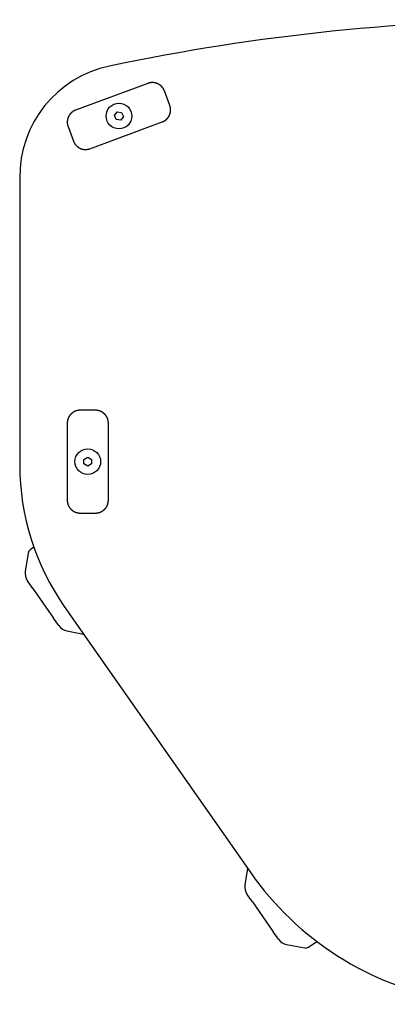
# Model space of a CAD drawing. Extents: x 637 to 3230, y 885 to 2745.
# Tile 36 of 151: x 1363 to 1506, y 2356 to 2739. Entities that reach past the tile are written whole.
import ezdxf

# ---------------------------------------------------------------- set-up
doc = ezdxf.new("R2010")
doc.units = 0
doc.layers.add('KF_GRAVIS_15_BOTTOM', color=7, linetype='CONTINUOUS')

# ---------------------------------------------------------------- blocks, each defined once
blk = doc.blocks.new('KF_GRAVIS_15_BOTTOM')
at = {"layer": 'KF_GRAVIS_15_BOTTOM'}
for p, q in [((-149.1, 153.21), (-177.24, 142.8)), ((-140.59, 144.62), (-142.67, 150.26)), ((-162.11, 140.69), (-161.09, 142.09)), ((-161.09, 142.09), (-159.37, 141.9)), ((-159.37, 141.9), (-158.67, 140.31)), ((-171.69, 127.8), (-143.55, 138.2)), ((-161.41, 139.11), (-162.11, 140.69)), ((-159.69, 138.92), (-161.41, 139.11)), ((-158.67, 140.31), (-159.69, 138.92)), ((-180.19, 136.38), (-178.11, 130.75)), ((-199, 116.33), (-199, 4.67)), ((-169.5, 26), (-175.5, 26)), ((-180.5, 21), (-180.5, -9)), ((-164.5, -9), (-164.5, 21)), ((-174, 6.87), (-172.5, 7.73)), ((-172.5, 7.73), (-171, 6.87)), ((-174, 5.13), (-174, 6.87)), ((-172.5, 4.27), (-174, 5.13)), ((-171, 5.13), (-172.5, 4.27)), ((-171, 6.87), (-171, 5.13)), ((-175.5, -14), (-169.5, -14)), ((-195.67, -29.6), (-196.82, -36.69)), ((-193.52, -27.31), (-194.89, -28.32)), ((-193.92, -43.31), (-195.99, -40.36)), ((-193.92, -43.31), (-185.83, -54.87)), ((-181.64, -50.39), (-109.08, -154.02)), ((-183.76, -57.82), (-185.83, -54.87)), ((-180.6, -59.86), (-174.15, -61.09)), ((-110.31, -152.27), (-111.36, -158.75)), ((-108.46, -165.37), (-110.52, -162.42)), ((-108.46, -165.37), (-100.37, -176.92)), ((-98.3, -179.87), (-100.37, -176.92)), ((-95.14, -181.91), (-88.08, -183.25)), ((-86.61, -182.96), (-83.32, -180.78))]:
    blk.add_line(p, q, dxfattribs=at)
for points in [[(-142.67, 150.26, 0), (-142.69, 150.31, 0), (-142.72, 150.37, 0), (-142.74, 150.43, 0), (-142.76, 150.48, 0), (-142.79, 150.54, 0), (-142.81, 150.6, 0), (-142.84, 150.65, 0), (-142.87, 150.71, 0), (-142.89, 150.76, 0), (-142.92, 150.82, 0), (-142.95, 150.87, 0), (-142.98, 150.93, 0), (-143.01, 150.98, 0), (-143.04, 151.03, 0), (-143.07, 151.09, 0), (-143.1, 151.14, 0), (-143.13, 151.19, 0), (-143.17, 151.24, 0), (-143.2, 151.29, 0), (-143.24, 151.34, 0), (-143.27, 151.39, 0), (-143.31, 151.44, 0), (-143.34, 151.49, 0), (-143.38, 151.54, 0), (-143.42, 151.59, 0), (-143.45, 151.64, 0), (-143.49, 151.69, 0), (-143.53, 151.73, 0), (-143.57, 151.78, 0), (-143.61, 151.83, 0), (-143.65, 151.87, 0), (-143.69, 151.92, 0), (-143.74, 151.96, 0), (-143.78, 152.01, 0), (-143.82, 152.05, 0), (-143.87, 152.09, 0), (-143.91, 152.14, 0), (-143.95, 152.18, 0), (-144, 152.22, 0), (-144.04, 152.26, 0), (-144.09, 152.3, 0), (-144.14, 152.34, 0), (-144.18, 152.38, 0), (-144.23, 152.42, 0), (-144.28, 152.46, 0), (-144.33, 152.5, 0), (-144.38, 152.53, 0), (-144.43, 152.57, 0), (-144.48, 152.6, 0), (-144.53, 152.64, 0), (-144.58, 152.67, 0), (-144.63, 152.71, 0), (-144.68, 152.74, 0), (-144.73, 152.77, 0), (-144.78, 152.81, 0), (-144.84, 152.84, 0), (-144.89, 152.87, 0), (-144.94, 152.9, 0), (-145, 152.93, 0), (-145.05, 152.96, 0), (-145.11, 152.98, 0), (-145.16, 153.01, 0), (-145.22, 153.04, 0), (-145.27, 153.06, 0), (-145.33, 153.09, 0), (-145.38, 153.11, 0), (-145.44, 153.14, 0), (-145.5, 153.16, 0), (-145.56, 153.18, 0), (-145.61, 153.2, 0), (-145.67, 153.22, 0), (-145.73, 153.25, 0), (-145.79, 153.26, 0), (-145.84, 153.28, 0), (-145.9, 153.3, 0), (-145.96, 153.32, 0), (-146.02, 153.34, 0), (-146.08, 153.35, 0), (-146.14, 153.37, 0), (-146.2, 153.38, 0), (-146.26, 153.4, 0), (-146.32, 153.41, 0), (-146.38, 153.42, 0), (-146.44, 153.43, 0), (-146.5, 153.44, 0), (-146.56, 153.46, 0), (-146.62, 153.47, 0), (-146.68, 153.47, 0), (-146.74, 153.48, 0), (-146.8, 153.49, 0), (-146.86, 153.5, 0), (-146.92, 153.5, 0), (-146.99, 153.51, 0), (-147.05, 153.51, 0), (-147.11, 153.51, 0), (-147.17, 153.52, 0), (-147.23, 153.52, 0), (-147.29, 153.52, 0), (-147.35, 153.52, 0), (-147.41, 153.52, 0), (-147.48, 153.52, 0), (-147.54, 153.52, 0), (-147.6, 153.51, 0), (-147.66, 153.51, 0), (-147.72, 153.51, 0), (-147.78, 153.5, 0), (-147.84, 153.5, 0), (-147.9, 153.49, 0), (-147.97, 153.48, 0), (-148.03, 153.48, 0), (-148.09, 153.47, 0), (-148.15, 153.46, 0), (-148.21, 153.45, 0), (-148.27, 153.44, 0), (-148.33, 153.43, 0), (-148.39, 153.41, 0), (-148.45, 153.4, 0), (-148.51, 153.39, 0), (-148.57, 153.37, 0), (-148.63, 153.36, 0), (-148.69, 153.34, 0), (-148.75, 153.32, 0), (-148.8, 153.31, 0), (-148.86, 153.29, 0), (-148.92, 153.27, 0), (-148.98, 153.25, 0), (-149.04, 153.23, 0), (-149.09, 153.21, 0)], [(-177.24, 142.8, 0), (-177.29, 142.78, 0), (-177.35, 142.76, 0), (-177.41, 142.74, 0), (-177.46, 142.71, 0), (-177.52, 142.69, 0), (-177.58, 142.66, 0), (-177.63, 142.64, 0), (-177.69, 142.61, 0), (-177.74, 142.58, 0), (-177.8, 142.56, 0), (-177.85, 142.53, 0), (-177.91, 142.5, 0), (-177.96, 142.47, 0), (-178.01, 142.44, 0), (-178.06, 142.41, 0), (-178.12, 142.37, 0), (-178.17, 142.34, 0), (-178.22, 142.31, 0), (-178.27, 142.28, 0), (-178.32, 142.24, 0), (-178.37, 142.21, 0), (-178.42, 142.17, 0), (-178.47, 142.13, 0), (-178.52, 142.1, 0), (-178.57, 142.06, 0), (-178.62, 142.02, 0), (-178.67, 141.98, 0), (-178.71, 141.94, 0), (-178.76, 141.91, 0), (-178.81, 141.87, 0), (-178.85, 141.82, 0), (-178.9, 141.78, 0), (-178.94, 141.74, 0), (-178.99, 141.7, 0), (-179.03, 141.66, 0), (-179.07, 141.61, 0), (-179.12, 141.57, 0), (-179.16, 141.52, 0), (-179.2, 141.48, 0), (-179.24, 141.43, 0), (-179.28, 141.39, 0), (-179.32, 141.34, 0), (-179.36, 141.29, 0), (-179.4, 141.25, 0), (-179.44, 141.2, 0), (-179.47, 141.15, 0), (-179.51, 141.1, 0), (-179.55, 141.05, 0), (-179.58, 141, 0), (-179.62, 140.95, 0), (-179.65, 140.9, 0), (-179.69, 140.85, 0), (-179.72, 140.8, 0), (-179.75, 140.74, 0), (-179.78, 140.69, 0), (-179.82, 140.64, 0), (-179.85, 140.59, 0), (-179.88, 140.53, 0), (-179.91, 140.48, 0), (-179.94, 140.42, 0), (-179.96, 140.37, 0), (-179.99, 140.31, 0), (-180.02, 140.26, 0), (-180.04, 140.2, 0), (-180.07, 140.15, 0), (-180.09, 140.09, 0), (-180.12, 140.03, 0), (-180.14, 139.98, 0), (-180.16, 139.92, 0), (-180.19, 139.86, 0), (-180.21, 139.81, 0), (-180.23, 139.75, 0), (-180.25, 139.69, 0), (-180.26, 139.63, 0), (-180.28, 139.57, 0), (-180.3, 139.51, 0), (-180.32, 139.46, 0), (-180.33, 139.4, 0), (-180.35, 139.34, 0), (-180.36, 139.28, 0), (-180.38, 139.22, 0), (-180.39, 139.16, 0), (-180.4, 139.1, 0), (-180.41, 139.04, 0), (-180.43, 138.98, 0), (-180.44, 138.92, 0), (-180.44, 138.86, 0), (-180.45, 138.8, 0), (-180.46, 138.74, 0), (-180.47, 138.67, 0), (-180.48, 138.61, 0), (-180.48, 138.55, 0), (-180.49, 138.49, 0), (-180.49, 138.43, 0), (-180.49, 138.37, 0), (-180.5, 138.31, 0), (-180.5, 138.25, 0), (-180.5, 138.19, 0), (-180.5, 138.12, 0), (-180.5, 138.06, 0), (-180.5, 138, 0), (-180.5, 137.94, 0), (-180.5, 137.88, 0), (-180.49, 137.82, 0), (-180.49, 137.76, 0), (-180.48, 137.69, 0), (-180.48, 137.63, 0), (-180.47, 137.57, 0), (-180.46, 137.51, 0), (-180.46, 137.45, 0), (-180.45, 137.39, 0), (-180.44, 137.33, 0), (-180.43, 137.27, 0), (-180.42, 137.21, 0), (-180.41, 137.15, 0), (-180.39, 137.09, 0), (-180.38, 137.03, 0), (-180.37, 136.97, 0), (-180.35, 136.91, 0), (-180.34, 136.85, 0), (-180.32, 136.79, 0), (-180.31, 136.73, 0), (-180.29, 136.67, 0), (-180.27, 136.61, 0), (-180.25, 136.56, 0), (-180.23, 136.5, 0), (-180.21, 136.44, 0), (-180.19, 136.38, 0)], [(-143.54, 138.2, 0), (-143.49, 138.22, 0), (-143.43, 138.25, 0), (-143.37, 138.27, 0), (-143.32, 138.29, 0), (-143.26, 138.32, 0), (-143.21, 138.34, 0), (-143.15, 138.37, 0), (-143.09, 138.4, 0), (-143.04, 138.42, 0), (-142.98, 138.45, 0), (-142.93, 138.48, 0), (-142.88, 138.51, 0), (-142.82, 138.54, 0), (-142.77, 138.57, 0), (-142.72, 138.6, 0), (-142.66, 138.63, 0), (-142.61, 138.66, 0), (-142.56, 138.7, 0), (-142.51, 138.73, 0), (-142.46, 138.76, 0), (-142.41, 138.8, 0), (-142.36, 138.84, 0), (-142.31, 138.87, 0), (-142.26, 138.91, 0), (-142.21, 138.95, 0), (-142.16, 138.98, 0), (-142.11, 139.02, 0), (-142.07, 139.06, 0), (-142.02, 139.1, 0), (-141.97, 139.14, 0), (-141.93, 139.18, 0), (-141.88, 139.22, 0), (-141.84, 139.26, 0), (-141.79, 139.31, 0), (-141.75, 139.35, 0), (-141.71, 139.4, 0), (-141.66, 139.44, 0), (-141.62, 139.48, 0), (-141.58, 139.53, 0), (-141.54, 139.57, 0), (-141.5, 139.62, 0), (-141.46, 139.67, 0), (-141.42, 139.71, 0), (-141.38, 139.76, 0), (-141.34, 139.81, 0), (-141.31, 139.86, 0), (-141.27, 139.91, 0), (-141.23, 139.96, 0), (-141.2, 140.01, 0), (-141.16, 140.06, 0), (-141.13, 140.11, 0), (-141.09, 140.16, 0), (-141.06, 140.21, 0), (-141.03, 140.26, 0), (-141, 140.31, 0), (-140.97, 140.37, 0), (-140.93, 140.42, 0), (-140.9, 140.47, 0), (-140.88, 140.53, 0), (-140.85, 140.58, 0), (-140.82, 140.64, 0), (-140.79, 140.69, 0), (-140.76, 140.75, 0), (-140.74, 140.8, 0), (-140.71, 140.86, 0), (-140.69, 140.91, 0), (-140.66, 140.97, 0), (-140.64, 141.03, 0), (-140.62, 141.08, 0), (-140.6, 141.14, 0), (-140.58, 141.2, 0), (-140.56, 141.26, 0), (-140.53, 141.31, 0), (-140.52, 141.37, 0), (-140.5, 141.43, 0), (-140.48, 141.49, 0), (-140.46, 141.55, 0), (-140.45, 141.61, 0), (-140.43, 141.67, 0), (-140.42, 141.73, 0), (-140.4, 141.79, 0), (-140.39, 141.85, 0), (-140.38, 141.91, 0), (-140.37, 141.97, 0), (-140.36, 142.03, 0), (-140.34, 142.09, 0), (-140.34, 142.15, 0), (-140.33, 142.21, 0), (-140.32, 142.27, 0), (-140.31, 142.33, 0), (-140.31, 142.39, 0), (-140.3, 142.45, 0), (-140.29, 142.51, 0), (-140.29, 142.58, 0), (-140.29, 142.64, 0), (-140.28, 142.7, 0), (-140.28, 142.76, 0), (-140.28, 142.82, 0), (-140.28, 142.88, 0), (-140.28, 142.94, 0), (-140.28, 143, 0), (-140.28, 143.07, 0), (-140.29, 143.13, 0), (-140.29, 143.19, 0), (-140.29, 143.25, 0), (-140.3, 143.31, 0), (-140.3, 143.37, 0), (-140.31, 143.43, 0), (-140.32, 143.5, 0), (-140.32, 143.56, 0), (-140.33, 143.62, 0), (-140.34, 143.68, 0), (-140.35, 143.74, 0), (-140.36, 143.8, 0), (-140.38, 143.86, 0), (-140.39, 143.92, 0), (-140.4, 143.98, 0), (-140.41, 144.04, 0), (-140.43, 144.1, 0), (-140.44, 144.16, 0), (-140.46, 144.22, 0), (-140.48, 144.28, 0), (-140.49, 144.33, 0), (-140.51, 144.39, 0), (-140.53, 144.45, 0), (-140.55, 144.51, 0), (-140.57, 144.57, 0), (-140.59, 144.62, 0)], [(-178.11, 130.75, 0), (-178.09, 130.69, 0), (-178.06, 130.64, 0), (-178.04, 130.58, 0), (-178.02, 130.52, 0), (-177.99, 130.47, 0), (-177.97, 130.41, 0), (-177.94, 130.35, 0), (-177.91, 130.3, 0), (-177.89, 130.24, 0), (-177.86, 130.19, 0), (-177.83, 130.13, 0), (-177.8, 130.08, 0), (-177.77, 130.03, 0), (-177.74, 129.97, 0), (-177.71, 129.92, 0), (-177.68, 129.87, 0), (-177.65, 129.82, 0), (-177.61, 129.76, 0), (-177.58, 129.71, 0), (-177.55, 129.66, 0), (-177.51, 129.61, 0), (-177.48, 129.56, 0), (-177.44, 129.51, 0), (-177.4, 129.46, 0), (-177.37, 129.41, 0), (-177.33, 129.37, 0), (-177.29, 129.32, 0), (-177.25, 129.27, 0), (-177.21, 129.22, 0), (-177.17, 129.18, 0), (-177.13, 129.13, 0), (-177.09, 129.09, 0), (-177.04, 129.04, 0), (-177, 129, 0), (-176.96, 128.96, 0), (-176.92, 128.91, 0), (-176.87, 128.87, 0), (-176.83, 128.83, 0), (-176.78, 128.79, 0), (-176.74, 128.75, 0), (-176.69, 128.71, 0), (-176.64, 128.66, 0), (-176.6, 128.62, 0), (-176.55, 128.59, 0), (-176.5, 128.55, 0), (-176.45, 128.51, 0), (-176.4, 128.47, 0), (-176.35, 128.44, 0), (-176.31, 128.4, 0), (-176.25, 128.37, 0), (-176.2, 128.33, 0), (-176.15, 128.3, 0), (-176.1, 128.26, 0), (-176.05, 128.23, 0), (-176, 128.2, 0), (-175.94, 128.17, 0), (-175.89, 128.14, 0), (-175.84, 128.11, 0), (-175.78, 128.08, 0), (-175.73, 128.05, 0), (-175.68, 128.02, 0), (-175.62, 128, 0), (-175.56, 127.97, 0), (-175.51, 127.94, 0), (-175.45, 127.92, 0), (-175.4, 127.89, 0), (-175.34, 127.87, 0), (-175.28, 127.85, 0), (-175.23, 127.82, 0), (-175.17, 127.8, 0), (-175.11, 127.78, 0), (-175.05, 127.76, 0), (-175, 127.74, 0), (-174.94, 127.72, 0), (-174.88, 127.7, 0), (-174.82, 127.69, 0), (-174.76, 127.67, 0), (-174.7, 127.65, 0), (-174.64, 127.64, 0), (-174.58, 127.62, 0), (-174.52, 127.61, 0), (-174.46, 127.6, 0), (-174.4, 127.58, 0), (-174.34, 127.57, 0), (-174.28, 127.56, 0), (-174.22, 127.55, 0), (-174.16, 127.54, 0), (-174.1, 127.53, 0), (-174.04, 127.52, 0), (-173.98, 127.52, 0), (-173.92, 127.51, 0), (-173.86, 127.5, 0), (-173.8, 127.5, 0), (-173.74, 127.5, 0), (-173.67, 127.49, 0), (-173.61, 127.49, 0), (-173.55, 127.49, 0), (-173.49, 127.49, 0), (-173.43, 127.49, 0), (-173.37, 127.49, 0), (-173.31, 127.49, 0), (-173.24, 127.49, 0), (-173.18, 127.49, 0), (-173.12, 127.5, 0), (-173.06, 127.5, 0), (-173, 127.5, 0), (-172.94, 127.51, 0), (-172.88, 127.52, 0), (-172.82, 127.52, 0), (-172.76, 127.53, 0), (-172.69, 127.54, 0), (-172.63, 127.55, 0), (-172.57, 127.56, 0), (-172.51, 127.57, 0), (-172.45, 127.58, 0), (-172.39, 127.59, 0), (-172.33, 127.61, 0), (-172.27, 127.62, 0), (-172.21, 127.63, 0), (-172.15, 127.65, 0), (-172.09, 127.67, 0), (-172.04, 127.68, 0), (-171.98, 127.7, 0), (-171.92, 127.72, 0), (-171.86, 127.73, 0), (-171.8, 127.75, 0), (-171.74, 127.78, 0), (-171.69, 127.8, 0)], [(-175.5, 26, 0), (-175.56, 26, 0), (-175.62, 26, 0), (-175.69, 26, 0), (-175.75, 25.99, 0), (-175.81, 25.99, 0), (-175.87, 25.99, 0), (-175.93, 25.98, 0), (-175.99, 25.98, 0), (-176.05, 25.97, 0), (-176.11, 25.96, 0), (-176.18, 25.95, 0), (-176.24, 25.95, 0), (-176.3, 25.94, 0), (-176.36, 25.93, 0), (-176.42, 25.92, 0), (-176.48, 25.9, 0), (-176.54, 25.89, 0), (-176.6, 25.88, 0), (-176.66, 25.86, 0), (-176.72, 25.85, 0), (-176.78, 25.84, 0), (-176.84, 25.82, 0), (-176.89, 25.8, 0), (-176.95, 25.78, 0), (-177.01, 25.77, 0), (-177.07, 25.75, 0), (-177.13, 25.73, 0), (-177.19, 25.71, 0), (-177.24, 25.69, 0), (-177.3, 25.67, 0), (-177.36, 25.64, 0), (-177.41, 25.62, 0), (-177.47, 25.6, 0), (-177.53, 25.57, 0), (-177.58, 25.55, 0), (-177.64, 25.52, 0), (-177.69, 25.49, 0), (-177.75, 25.47, 0), (-177.8, 25.44, 0), (-177.86, 25.41, 0), (-177.91, 25.38, 0), (-177.97, 25.35, 0), (-178.02, 25.32, 0), (-178.07, 25.29, 0), (-178.12, 25.26, 0), (-178.18, 25.22, 0), (-178.23, 25.19, 0), (-178.28, 25.16, 0), (-178.33, 25.12, 0), (-178.38, 25.09, 0), (-178.43, 25.05, 0), (-178.48, 25.02, 0), (-178.53, 24.98, 0), (-178.58, 24.94, 0), (-178.62, 24.9, 0), (-178.67, 24.87, 0), (-178.72, 24.83, 0), (-178.77, 24.79, 0), (-178.81, 24.75, 0), (-178.86, 24.71, 0), (-178.9, 24.66, 0), (-178.95, 24.62, 0), (-178.99, 24.58, 0), (-179.04, 24.54, 0), (-179.08, 24.49, 0), (-179.12, 24.45, 0), (-179.16, 24.4, 0), (-179.21, 24.36, 0), (-179.25, 24.31, 0), (-179.29, 24.27, 0), (-179.33, 24.22, 0), (-179.37, 24.17, 0), (-179.4, 24.13, 0), (-179.44, 24.08, 0), (-179.48, 24.03, 0), (-179.52, 23.98, 0), (-179.55, 23.93, 0), (-179.59, 23.88, 0), (-179.62, 23.83, 0), (-179.66, 23.78, 0), (-179.69, 23.73, 0), (-179.72, 23.68, 0), (-179.76, 23.62, 0), (-179.79, 23.57, 0), (-179.82, 23.52, 0), (-179.85, 23.47, 0), (-179.88, 23.41, 0), (-179.91, 23.36, 0), (-179.94, 23.3, 0), (-179.97, 23.25, 0), (-179.99, 23.19, 0), (-180.02, 23.14, 0), (-180.05, 23.08, 0), (-180.07, 23.03, 0), (-180.1, 22.97, 0), (-180.12, 22.91, 0), (-180.14, 22.86, 0), (-180.16, 22.8, 0), (-180.19, 22.74, 0), (-180.21, 22.69, 0), (-180.23, 22.63, 0), (-180.25, 22.57, 0), (-180.27, 22.51, 0), (-180.28, 22.45, 0), (-180.3, 22.39, 0), (-180.32, 22.34, 0), (-180.34, 22.28, 0), (-180.35, 22.22, 0), (-180.37, 22.16, 0), (-180.38, 22.1, 0), (-180.39, 22.04, 0), (-180.4, 21.98, 0), (-180.42, 21.92, 0), (-180.43, 21.86, 0), (-180.44, 21.8, 0), (-180.45, 21.74, 0), (-180.46, 21.67, 0), (-180.46, 21.61, 0), (-180.47, 21.55, 0), (-180.48, 21.49, 0), (-180.48, 21.43, 0), (-180.49, 21.37, 0), (-180.49, 21.31, 0), (-180.49, 21.25, 0), (-180.5, 21.19, 0), (-180.5, 21.12, 0), (-180.5, 21.06, 0), (-180.5, 21, 0)], [(-164.5, 21, 0), (-164.5, 21.06, 0), (-164.5, 21.12, 0), (-164.5, 21.19, 0), (-164.51, 21.25, 0), (-164.51, 21.31, 0), (-164.51, 21.37, 0), (-164.52, 21.43, 0), (-164.52, 21.49, 0), (-164.53, 21.55, 0), (-164.54, 21.61, 0), (-164.54, 21.67, 0), (-164.55, 21.74, 0), (-164.56, 21.8, 0), (-164.57, 21.86, 0), (-164.58, 21.92, 0), (-164.6, 21.98, 0), (-164.61, 22.04, 0), (-164.62, 22.1, 0), (-164.63, 22.16, 0), (-164.65, 22.22, 0), (-164.66, 22.28, 0), (-164.68, 22.34, 0), (-164.7, 22.39, 0), (-164.72, 22.45, 0), (-164.73, 22.51, 0), (-164.75, 22.57, 0), (-164.77, 22.63, 0), (-164.79, 22.69, 0), (-164.81, 22.74, 0), (-164.84, 22.8, 0), (-164.86, 22.86, 0), (-164.88, 22.91, 0), (-164.9, 22.97, 0), (-164.93, 23.03, 0), (-164.95, 23.08, 0), (-164.98, 23.14, 0), (-165.01, 23.19, 0), (-165.03, 23.25, 0), (-165.06, 23.3, 0), (-165.09, 23.36, 0), (-165.12, 23.41, 0), (-165.15, 23.47, 0), (-165.18, 23.52, 0), (-165.21, 23.57, 0), (-165.24, 23.62, 0), (-165.28, 23.68, 0), (-165.31, 23.73, 0), (-165.34, 23.78, 0), (-165.38, 23.83, 0), (-165.41, 23.88, 0), (-165.45, 23.93, 0), (-165.48, 23.98, 0), (-165.52, 24.03, 0), (-165.56, 24.08, 0), (-165.6, 24.13, 0), (-165.63, 24.17, 0), (-165.67, 24.22, 0), (-165.71, 24.27, 0), (-165.75, 24.31, 0), (-165.79, 24.36, 0), (-165.84, 24.4, 0), (-165.88, 24.45, 0), (-165.92, 24.49, 0), (-165.96, 24.54, 0), (-166.01, 24.58, 0), (-166.05, 24.62, 0), (-166.1, 24.66, 0), (-166.14, 24.71, 0), (-166.19, 24.75, 0), (-166.23, 24.79, 0), (-166.28, 24.83, 0), (-166.33, 24.87, 0), (-166.38, 24.9, 0), (-166.42, 24.94, 0), (-166.47, 24.98, 0), (-166.52, 25.02, 0), (-166.57, 25.05, 0), (-166.62, 25.09, 0), (-166.67, 25.12, 0), (-166.72, 25.16, 0), (-166.77, 25.19, 0), (-166.82, 25.22, 0), (-166.88, 25.26, 0), (-166.93, 25.29, 0), (-166.98, 25.32, 0), (-167.03, 25.35, 0), (-167.09, 25.38, 0), (-167.14, 25.41, 0), (-167.2, 25.44, 0), (-167.25, 25.47, 0), (-167.31, 25.49, 0), (-167.36, 25.52, 0), (-167.42, 25.55, 0), (-167.47, 25.57, 0), (-167.53, 25.6, 0), (-167.59, 25.62, 0), (-167.64, 25.64, 0), (-167.7, 25.67, 0), (-167.76, 25.69, 0), (-167.81, 25.71, 0), (-167.87, 25.73, 0), (-167.93, 25.75, 0), (-167.99, 25.77, 0), (-168.05, 25.78, 0), (-168.11, 25.8, 0), (-168.16, 25.82, 0), (-168.22, 25.84, 0), (-168.28, 25.85, 0), (-168.34, 25.86, 0), (-168.4, 25.88, 0), (-168.46, 25.89, 0), (-168.52, 25.9, 0), (-168.58, 25.92, 0), (-168.64, 25.93, 0), (-168.7, 25.94, 0), (-168.76, 25.95, 0), (-168.82, 25.95, 0), (-168.89, 25.96, 0), (-168.95, 25.97, 0), (-169.01, 25.98, 0), (-169.07, 25.98, 0), (-169.13, 25.99, 0), (-169.19, 25.99, 0), (-169.25, 25.99, 0), (-169.31, 26, 0), (-169.38, 26, 0), (-169.44, 26, 0), (-169.5, 26, 0)], [(-180.5, -9, 0), (-180.5, -9.06, 0), (-180.5, -9.12, 0), (-180.5, -9.19, 0), (-180.49, -9.25, 0), (-180.49, -9.31, 0), (-180.49, -9.37, 0), (-180.48, -9.43, 0), (-180.48, -9.49, 0), (-180.47, -9.55, 0), (-180.46, -9.61, 0), (-180.46, -9.67, 0), (-180.45, -9.74, 0), (-180.44, -9.8, 0), (-180.43, -9.86, 0), (-180.42, -9.92, 0), (-180.4, -9.98, 0), (-180.39, -10.04, 0), (-180.38, -10.1, 0), (-180.37, -10.16, 0), (-180.35, -10.22, 0), (-180.34, -10.28, 0), (-180.32, -10.34, 0), (-180.3, -10.39, 0), (-180.28, -10.45, 0), (-180.27, -10.51, 0), (-180.25, -10.57, 0), (-180.23, -10.63, 0), (-180.21, -10.69, 0), (-180.19, -10.74, 0), (-180.16, -10.8, 0), (-180.14, -10.86, 0), (-180.12, -10.91, 0), (-180.1, -10.97, 0), (-180.07, -11.03, 0), (-180.05, -11.08, 0), (-180.02, -11.14, 0), (-179.99, -11.19, 0), (-179.97, -11.25, 0), (-179.94, -11.3, 0), (-179.91, -11.36, 0), (-179.88, -11.41, 0), (-179.85, -11.47, 0), (-179.82, -11.52, 0), (-179.79, -11.57, 0), (-179.76, -11.62, 0), (-179.72, -11.68, 0), (-179.69, -11.73, 0), (-179.66, -11.78, 0), (-179.62, -11.83, 0), (-179.59, -11.88, 0), (-179.55, -11.93, 0), (-179.52, -11.98, 0), (-179.48, -12.03, 0), (-179.44, -12.08, 0), (-179.4, -12.13, 0), (-179.37, -12.17, 0), (-179.33, -12.22, 0), (-179.29, -12.27, 0), (-179.25, -12.31, 0), (-179.21, -12.36, 0), (-179.16, -12.4, 0), (-179.12, -12.45, 0), (-179.08, -12.49, 0), (-179.04, -12.54, 0), (-178.99, -12.58, 0), (-178.95, -12.62, 0), (-178.9, -12.66, 0), (-178.86, -12.71, 0), (-178.81, -12.75, 0), (-178.77, -12.79, 0), (-178.72, -12.83, 0), (-178.67, -12.87, 0), (-178.62, -12.9, 0), (-178.58, -12.94, 0), (-178.53, -12.98, 0), (-178.48, -13.02, 0), (-178.43, -13.05, 0), (-178.38, -13.09, 0), (-178.33, -13.12, 0), (-178.28, -13.16, 0), (-178.23, -13.19, 0), (-178.18, -13.22, 0), (-178.12, -13.26, 0), (-178.07, -13.29, 0), (-178.02, -13.32, 0), (-177.97, -13.35, 0), (-177.91, -13.38, 0), (-177.86, -13.41, 0), (-177.8, -13.44, 0), (-177.75, -13.47, 0), (-177.69, -13.49, 0), (-177.64, -13.52, 0), (-177.58, -13.55, 0), (-177.53, -13.57, 0), (-177.47, -13.6, 0), (-177.41, -13.62, 0), (-177.36, -13.64, 0), (-177.3, -13.66, 0), (-177.24, -13.69, 0), (-177.19, -13.71, 0), (-177.13, -13.73, 0), (-177.07, -13.75, 0), (-177.01, -13.77, 0), (-176.95, -13.78, 0), (-176.89, -13.8, 0), (-176.84, -13.82, 0), (-176.78, -13.83, 0), (-176.72, -13.85, 0), (-176.66, -13.86, 0), (-176.6, -13.88, 0), (-176.54, -13.89, 0), (-176.48, -13.9, 0), (-176.42, -13.92, 0), (-176.36, -13.93, 0), (-176.3, -13.94, 0), (-176.24, -13.95, 0), (-176.18, -13.95, 0), (-176.11, -13.96, 0), (-176.05, -13.97, 0), (-175.99, -13.98, 0), (-175.93, -13.98, 0), (-175.87, -13.99, 0), (-175.81, -13.99, 0), (-175.75, -13.99, 0), (-175.69, -14, 0), (-175.62, -14, 0), (-175.56, -14, 0), (-175.5, -14, 0)], [(-169.5, -14, 0), (-169.44, -14, 0), (-169.38, -14, 0), (-169.31, -14, 0), (-169.25, -13.99, 0), (-169.19, -13.99, 0), (-169.13, -13.99, 0), (-169.07, -13.98, 0), (-169.01, -13.98, 0), (-168.95, -13.97, 0), (-168.89, -13.96, 0), (-168.82, -13.95, 0), (-168.76, -13.95, 0), (-168.7, -13.94, 0), (-168.64, -13.93, 0), (-168.58, -13.92, 0), (-168.52, -13.9, 0), (-168.46, -13.89, 0), (-168.4, -13.88, 0), (-168.34, -13.86, 0), (-168.28, -13.85, 0), (-168.22, -13.83, 0), (-168.16, -13.82, 0), (-168.11, -13.8, 0), (-168.05, -13.78, 0), (-167.99, -13.77, 0), (-167.93, -13.75, 0), (-167.87, -13.73, 0), (-167.81, -13.71, 0), (-167.76, -13.69, 0), (-167.7, -13.67, 0), (-167.64, -13.64, 0), (-167.59, -13.62, 0), (-167.53, -13.6, 0), (-167.47, -13.57, 0), (-167.42, -13.55, 0), (-167.36, -13.52, 0), (-167.31, -13.49, 0), (-167.25, -13.47, 0), (-167.2, -13.44, 0), (-167.14, -13.41, 0), (-167.09, -13.38, 0), (-167.03, -13.35, 0), (-166.98, -13.32, 0), (-166.93, -13.29, 0), (-166.88, -13.26, 0), (-166.82, -13.22, 0), (-166.77, -13.19, 0), (-166.72, -13.16, 0), (-166.67, -13.12, 0), (-166.62, -13.09, 0), (-166.57, -13.05, 0), (-166.52, -13.02, 0), (-166.47, -12.98, 0), (-166.42, -12.94, 0), (-166.38, -12.9, 0), (-166.33, -12.87, 0), (-166.28, -12.83, 0), (-166.23, -12.79, 0), (-166.19, -12.75, 0), (-166.14, -12.71, 0), (-166.1, -12.66, 0), (-166.05, -12.62, 0), (-166.01, -12.58, 0), (-165.96, -12.54, 0), (-165.92, -12.49, 0), (-165.88, -12.45, 0), (-165.84, -12.4, 0), (-165.79, -12.36, 0), (-165.75, -12.31, 0), (-165.71, -12.27, 0), (-165.67, -12.22, 0), (-165.63, -12.17, 0), (-165.6, -12.13, 0), (-165.56, -12.08, 0), (-165.52, -12.03, 0), (-165.48, -11.98, 0), (-165.45, -11.93, 0), (-165.41, -11.88, 0), (-165.38, -11.83, 0), (-165.34, -11.78, 0), (-165.31, -11.73, 0), (-165.28, -11.68, 0), (-165.24, -11.62, 0), (-165.21, -11.57, 0), (-165.18, -11.52, 0), (-165.15, -11.47, 0), (-165.12, -11.41, 0), (-165.09, -11.36, 0), (-165.06, -11.3, 0), (-165.03, -11.25, 0), (-165.01, -11.19, 0), (-164.98, -11.14, 0), (-164.95, -11.08, 0), (-164.93, -11.03, 0), (-164.9, -10.97, 0), (-164.88, -10.91, 0), (-164.86, -10.86, 0), (-164.84, -10.8, 0), (-164.81, -10.74, 0), (-164.79, -10.69, 0), (-164.77, -10.63, 0), (-164.75, -10.57, 0), (-164.73, -10.51, 0), (-164.72, -10.45, 0), (-164.7, -10.39, 0), (-164.68, -10.34, 0), (-164.66, -10.28, 0), (-164.65, -10.22, 0), (-164.63, -10.16, 0), (-164.62, -10.1, 0), (-164.61, -10.04, 0), (-164.6, -9.98, 0), (-164.58, -9.92, 0), (-164.57, -9.86, 0), (-164.56, -9.8, 0), (-164.55, -9.74, 0), (-164.54, -9.67, 0), (-164.54, -9.61, 0), (-164.53, -9.55, 0), (-164.52, -9.49, 0), (-164.52, -9.43, 0), (-164.51, -9.37, 0), (-164.51, -9.31, 0), (-164.51, -9.25, 0), (-164.5, -9.19, 0), (-164.5, -9.12, 0), (-164.5, -9.06, 0), (-164.5, -9, 0)]]:
    blk.add_polyline3d(points, dxfattribs=at)
for centre in [(-160.39, 140.5), (-172.5, 6)]:
    blk.add_circle(centre, 5, dxfattribs=at)
for centre, radius, start, end in [((10, -670.5), 848.5, 78.16458, 101.83539), ((-155, 116.9), 44, 101.8354, 180.7383), ((-103, 4.67), 96, 180, 215), ((-193.7, -29.93), 2, 126.5, 170.75), ((-191.89, -37.5), 5, 170.75, 215), ((-179.67, -54.95), 5, 215, 259.25), ((-10.78, -85.19), 120, 215, 305), ((-106.43, -159.55), 5, 170.75, 215), ((-94.21, -177), 5, 215, 259.25), ((-87.71, -181.29), 2, 259.25, 303.5)]:
    blk.add_arc(centre, radius, start, end, dxfattribs=at)

msp = doc.modelspace()

# ---------------------------------------------------------------- block references
at = {"layer": 'KF_GRAVIS_15_BOTTOM'}
msp.add_blockref('KF_GRAVIS_15_BOTTOM', (1561.68, 2560.72), dxfattribs=at)

doc.saveas('drawing.dxf')
